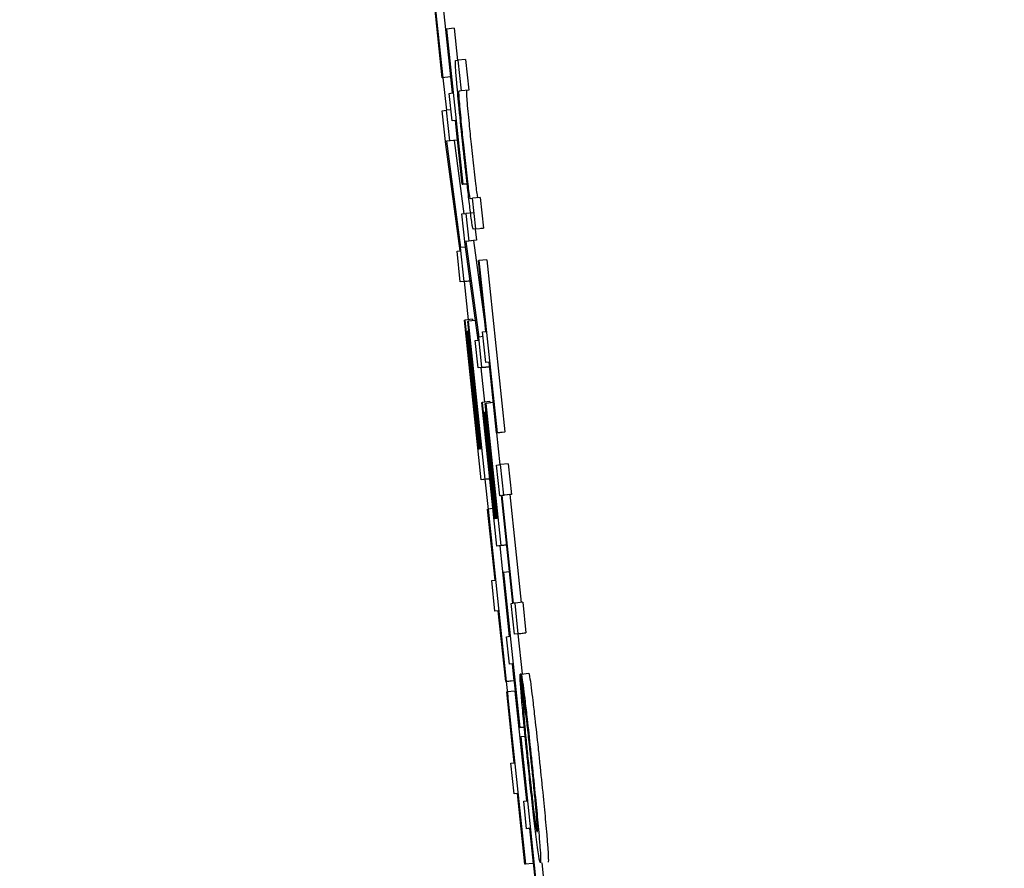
# Model space of a CAD drawing. Header units: inches. Extents: x 170 to 312, y 215 to 248.
# Tile 67 of 256: x 185.5895 to 185.6145, y 223.8584 to 223.88. Entities that reach past the tile are written whole.
import ezdxf

# ---------------------------------------------------------------- set-up
doc = ezdxf.new("R2010")
doc.units = ezdxf.units.IN
doc.header["$LTSCALE"] = 0.25
doc.header["$MEASUREMENT"] = 0
doc.layers.add('ANNOTATIONS', color=1, linetype='Continuous')
doc.layers.add('MOTOR LH', color=7, linetype='Continuous')
doc.styles.add('ARIAL', font='arial.ttf', dxfattribs={"height": 0.09375})
doc.dimstyles.new('STANDARD$0', dxfattribs={"dimtxt": 0.09375, "dimasz": 0.09375, "dimexe": 0.03125, "dimexo": 0.046875, "dimgap": 0.09, "dimtad": 0, "dimtih": 1, "dimtoh": 1, "dimdec": 4, "dimzin": 0, "dimdsep": 46, "dimtxsty": 'ARIAL', "dimcen": 0.09, "dimadec": 0, "dimazin": 0, "dimtfac": 1, "dimtdec": 4, "dimtofl": 0, "dimtmove": 0, "dimatfit": 1, "dimfxl": 1, "dimtolj": 1, "dimtzin": 0, "dimarcsym": 0})

# ---------------------------------------------------------------- blocks, each defined once
blk = doc.blocks.new('*D90')
at = {"layer": 'ANNOTATIONS', "color": 0, "lineweight": -2, "transparency": 16777216}
for p, q in [((185.2897054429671, 224.4367350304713), (187.135667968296, 224.4367350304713)), ((187.104417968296, 224.3429850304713), (187.104417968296, 222.643354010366)), ((187.104417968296, 220.5088628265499), (187.104417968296, 222.2084938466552)), ((186.3738929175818, 220.4151128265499), (187.135667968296, 220.4151128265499))]:
    blk.add_line(p, q, dxfattribs=at)
at = {"layer": 'ANNOTATIONS', "color": 0, "transparency": 16777216}
for points in [[(187.088792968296, 224.3429850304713), (187.120042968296, 224.3429850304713), (187.104417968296, 224.4367350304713)], [(187.088792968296, 220.5088628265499), (187.120042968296, 220.5088628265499), (187.104417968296, 220.4151128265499)]]:
    blk.add_solid(points, dxfattribs=at)
at = {"layer": 'defpoints', "color": 0, "transparency": 16777216}
for p in [(185.2428304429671, 224.4367350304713), (186.3270179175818, 220.4151128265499), (187.104417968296, 220.4151128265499)]:
    blk.add_point(p, dxfattribs=at)
at = {"layer": 'ANNOTATIONS', "color": 0, "transparency": 16777216, "insert": (187.1044179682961, 222.4259239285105), "char_height": 0.09375, "attachment_point": 5, "style": 'ARIAL'}
blk.add_mtext('\\A1;OPENING\\PHEIGHT', dxfattribs=at)
blk = doc.blocks.new('*D91')
at = {"layer": 'ANNOTATIONS', "color": 0, "lineweight": -2, "transparency": 16777216}
for p, q in [((185.2897054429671, 225.2727186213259), (187.7906566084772, 225.2727186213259)), ((187.7594066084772, 225.1789686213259), (187.7594066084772, 223.0613458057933)), ((187.7594066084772, 220.5088628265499), (187.7594066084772, 222.6264856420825)), ((187.2942370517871, 220.4151128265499), (187.7906566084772, 220.4151128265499))]:
    blk.add_line(p, q, dxfattribs=at)
at = {"layer": 'ANNOTATIONS', "color": 0, "transparency": 16777216}
for points in [[(187.7437816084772, 225.1789686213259), (187.7750316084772, 225.1789686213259), (187.7594066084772, 225.2727186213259)], [(187.7437816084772, 220.5088628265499), (187.7750316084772, 220.5088628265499), (187.7594066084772, 220.4151128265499)]]:
    blk.add_solid(points, dxfattribs=at)
at = {"layer": 'defpoints', "color": 0, "transparency": 16777216}
for p in [(185.2428304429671, 225.2727186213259), (187.2473620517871, 220.4151128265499), (187.7594066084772, 220.4151128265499)]:
    blk.add_point(p, dxfattribs=at)
at = {"layer": 'ANNOTATIONS', "color": 0, "transparency": 16777216, "insert": (187.7594066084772, 222.8439157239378), "char_height": 0.09375, "attachment_point": 5, "style": 'ARIAL'}
blk.add_mtext('\\A1;TOTAL\\PHEIGHT', dxfattribs=at)

msp = doc.modelspace()

# ---------------------------------------------------------------- linework, layer by layer
at = {"layer": 'MOTOR LH'}
for p, q in [((185.5997600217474, 223.8828590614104), (185.6002198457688, 223.8784863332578)), ((185.6002075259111, 223.8784849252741), (185.6000185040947, 223.8802824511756)), ((185.6002132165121, 223.8804316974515), (185.6004156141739, 223.8785069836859)), ((185.6005095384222, 223.8797403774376), (185.6003138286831, 223.8797197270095)), ((185.6005095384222, 223.8797403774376), (185.6005951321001, 223.8789265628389)), ((185.6003014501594, 223.8797183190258), (185.6003138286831, 223.8797197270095)), ((185.6004715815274, 223.8781005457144), (185.6003014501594, 223.8797183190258)), ((185.6003138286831, 223.8797197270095), (185.6007276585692, 223.8757844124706)), ((185.6005452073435, 223.8789199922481), (185.6006067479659, 223.8789279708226)), ((185.6008025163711, 223.8789486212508), (185.6006067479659, 223.8789279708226)), ((185.6006067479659, 223.8789279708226), (185.6006885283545, 223.8781502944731)), ((185.6008025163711, 223.8789486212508), (185.6008842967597, 223.8781709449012)), ((185.6004156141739, 223.8785069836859), (185.6002075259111, 223.8784849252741)), ((185.6004156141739, 223.8785069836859), (185.6004032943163, 223.8785055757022)), ((185.6002198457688, 223.8784863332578), (185.6002075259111, 223.8784849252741)), ((185.6002260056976, 223.8784868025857), (185.6003124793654, 223.8776607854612)), ((185.6003873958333, 223.8780897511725), (185.6004715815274, 223.8781005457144)), ((185.6004609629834, 223.8773899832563), (185.6003873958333, 223.8780897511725)), ((185.6006885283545, 223.8781502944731), (185.6006282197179, 223.8781423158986)), ((185.6008842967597, 223.8781709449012), (185.6006885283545, 223.8781502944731)), ((185.6008842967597, 223.8781709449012), (185.600823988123, 223.8781629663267)), ((185.6002102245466, 223.8776481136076), (185.6003067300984, 223.8776603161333)), ((185.6003006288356, 223.8767883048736), (185.6002102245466, 223.8776481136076)), ((185.600431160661, 223.8776734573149), (185.6003067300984, 223.8776603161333)), ((185.6003067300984, 223.8776603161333), (185.600388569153, 223.8768826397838)), ((185.6005452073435, 223.8774007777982), (185.6004609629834, 223.8773899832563)), ((185.6005453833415, 223.8773989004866), (185.6004609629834, 223.8773899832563)), ((185.600532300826, 223.8773974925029), (185.6005842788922, 223.8769032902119)), ((185.6007153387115, 223.8757830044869), (185.6005452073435, 223.8774007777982)), ((185.6006620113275, 223.8740924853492), (185.6003006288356, 223.8767883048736)), ((185.6005082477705, 223.8768934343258), (185.6003124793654, 223.8768727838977)), ((185.600388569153, 223.8768826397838), (185.6003124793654, 223.8768727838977)), ((185.6003124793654, 223.8768727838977), (185.6006730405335, 223.8741769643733)), ((185.6005842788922, 223.8769032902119), (185.600388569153, 223.8768826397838)), ((185.6005842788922, 223.8769032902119), (185.6005082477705, 223.8768934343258)), ((185.6005082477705, 223.8768934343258), (185.6007568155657, 223.8750348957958)), ((185.6007153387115, 223.8757830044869), (185.6008395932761, 223.8757961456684)), ((185.6007153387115, 223.8757830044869), (185.6007276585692, 223.8757844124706)), ((185.6008395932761, 223.8757961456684), (185.6007276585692, 223.8757844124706)), ((185.6009146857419, 223.8754183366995), (185.6009749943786, 223.875426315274)), ((185.6011707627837, 223.8754469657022), (185.6009749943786, 223.875426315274)), ((185.6010567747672, 223.8746481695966), (185.6009749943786, 223.875426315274)), ((185.6011707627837, 223.8754469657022), (185.6012525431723, 223.8746688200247)), ((185.6007092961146, 223.8750287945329), (185.6008058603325, 223.8750409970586)), ((185.6007906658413, 223.8742548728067), (185.6007092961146, 223.8750287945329)), ((185.6010015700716, 223.8750616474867), (185.6008058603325, 223.8750409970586)), ((185.6008058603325, 223.8750409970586), (185.6008794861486, 223.8743412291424)), ((185.6010567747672, 223.8746481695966), (185.6009952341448, 223.87464066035)), ((185.6010453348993, 223.874645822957), (185.6010751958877, 223.8743614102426)), ((185.6010567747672, 223.8746481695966), (185.6012525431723, 223.8746688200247)), ((185.6012525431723, 223.8746688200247), (185.6011910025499, 223.8746613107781)), ((185.6011235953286, 223.8718298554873), (185.6007906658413, 223.8742548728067)), ((185.6009991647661, 223.8743520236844), (185.6008033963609, 223.8743313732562)), ((185.6008794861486, 223.8743412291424), (185.6008033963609, 223.8743313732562)), ((185.6008033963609, 223.8743313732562), (185.6011355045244, 223.871905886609)), ((185.6010751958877, 223.8743614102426), (185.6008794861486, 223.8743412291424)), ((185.6010751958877, 223.8743614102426), (185.6009991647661, 223.8743520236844)), ((185.6009991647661, 223.8743520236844), (185.6013145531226, 223.8720490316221)), ((185.600585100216, 223.874083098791), (185.6006620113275, 223.8740924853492)), ((185.6006668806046, 223.8733049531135), (185.600585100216, 223.874083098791)), ((185.6007995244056, 223.8741905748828), (185.6006730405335, 223.8741769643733)), ((185.6007634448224, 223.8733176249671), (185.6006730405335, 223.8741769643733)), ((185.6011286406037, 223.8738465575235), (185.6011409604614, 223.8738484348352)), ((185.6013176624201, 223.87204950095), (185.6011286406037, 223.8738465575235)), ((185.6013366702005, 223.8738690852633), (185.6011409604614, 223.8738484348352)), ((185.6011409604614, 223.8738484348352), (185.6016007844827, 223.8694757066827)), ((185.6013366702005, 223.8738690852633), (185.6017964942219, 223.8694963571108)), ((185.6008626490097, 223.8733256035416), (185.6006668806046, 223.8733049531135)), ((185.6007634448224, 223.8733176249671), (185.6006668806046, 223.8733049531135)), ((185.6007634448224, 223.8733176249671), (185.6009171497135, 223.8733335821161)), ((185.6007673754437, 223.8733157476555), (185.6008690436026, 223.8723447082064)), ((185.6009172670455, 223.8733326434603), (185.6008626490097, 223.8733256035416)), ((185.6007690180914, 223.8723339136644), (185.600781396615, 223.8723353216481)), ((185.6011948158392, 223.8682850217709), (185.6007690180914, 223.8723339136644)), ((185.6009771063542, 223.8723559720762), (185.600781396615, 223.8723353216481)), ((185.600781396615, 223.8723353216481), (185.6011253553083, 223.8690641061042)), ((185.6008576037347, 223.872303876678), (185.6008699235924, 223.8723052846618)), ((185.6011972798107, 223.8690734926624), (185.6008576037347, 223.872303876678)), ((185.6010556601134, 223.8723249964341), (185.6008699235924, 223.8723052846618)), ((185.6008699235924, 223.8723052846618), (185.601291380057, 223.8682972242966)), ((185.6009771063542, 223.8723559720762), (185.6009812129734, 223.8723170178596)), ((185.6008424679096, 223.8720565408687), (185.6008547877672, 223.8720579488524)), ((185.6011566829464, 223.8690683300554), (185.6008424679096, 223.8720565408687)), ((185.6008830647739, 223.8720612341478), (185.6008547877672, 223.8720579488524)), ((185.6008547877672, 223.8720579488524), (185.6011690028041, 223.8690697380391)), ((185.6010987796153, 223.8720110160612), (185.6011178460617, 223.8718293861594)), ((185.6012334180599, 223.872038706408), (185.6013176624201, 223.87204950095)), ((185.6013151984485, 223.8712605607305), (185.6012334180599, 223.872038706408)), ((185.6010467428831, 223.8718199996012), (185.6011235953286, 223.8718298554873)), ((185.6011203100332, 223.871120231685), (185.6010467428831, 223.8718199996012)), ((185.6012460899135, 223.8719176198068), (185.6011355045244, 223.871905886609)), ((185.601216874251, 223.8711324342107), (185.6011355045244, 223.871905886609)), ((185.6013994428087, 223.8712713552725), (185.6013151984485, 223.8712605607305)), ((185.6013996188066, 223.8712694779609), (185.6013151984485, 223.8712605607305)), ((185.6015884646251, 223.8694742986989), (185.6013994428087, 223.8712713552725)), ((185.6013160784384, 223.8711408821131), (185.6011203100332, 223.871120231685)), ((185.601216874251, 223.8711324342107), (185.6011203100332, 223.871120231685)), ((185.6011916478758, 223.8711277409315), (185.6012835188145, 223.8702538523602)), ((185.601216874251, 223.8711324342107), (185.6014118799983, 223.8711530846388)), ((185.6014118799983, 223.8711530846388), (185.6013160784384, 223.8711408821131)), ((185.6012122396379, 223.8702458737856), (185.6012245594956, 223.8702477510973)), ((185.6015954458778, 223.8666020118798), (185.6012122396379, 223.8702458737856)), ((185.6014203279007, 223.8702679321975), (185.6012245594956, 223.8702477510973)), ((185.6012245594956, 223.8702477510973), (185.6015341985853, 223.8673036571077)), ((185.6015076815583, 223.8702421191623), (185.601312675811, 223.8702214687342)), ((185.6014203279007, 223.8702679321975), (185.601424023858, 223.870233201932)), ((185.6012826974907, 223.8699971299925), (185.6012950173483, 223.8699985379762)), ((185.6015655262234, 223.867307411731), (185.6012826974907, 223.8699971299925)), ((185.601323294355, 223.8700013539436), (185.6012950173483, 223.8699985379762)), ((185.6012950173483, 223.8699985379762), (185.6015778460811, 223.8673092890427)), ((185.6013003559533, 223.8702200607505), (185.601312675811, 223.8702214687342)), ((185.6016060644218, 223.867312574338), (185.6013003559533, 223.8702200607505)), ((185.601312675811, 223.8702214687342), (185.6016920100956, 223.8666142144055)), ((185.6017841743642, 223.8694944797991), (185.6015884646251, 223.8694742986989)), ((185.6016007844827, 223.8694757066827), (185.6017964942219, 223.8694963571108)), ((185.6017964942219, 223.8694963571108), (185.6017841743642, 223.8694944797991)), ((185.6016007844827, 223.8694757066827), (185.6015884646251, 223.8694742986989)), ((185.6015891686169, 223.8694742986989), (185.601674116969, 223.8686665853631)), ((185.6011253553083, 223.8690641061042), (185.6011566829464, 223.8690683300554)), ((185.6011690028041, 223.8690697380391), (185.6011972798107, 223.8690734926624)), ((185.6015891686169, 223.8686557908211), (185.6016856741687, 223.8686679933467)), ((185.6016709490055, 223.8678781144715), (185.6015891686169, 223.8686557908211)), ((185.6018814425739, 223.8686886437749), (185.6016856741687, 223.8686679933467)), ((185.6017675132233, 223.8678903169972), (185.6016856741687, 223.8686679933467)), ((185.6018814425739, 223.8686886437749), (185.6019632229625, 223.8679109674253)), ((185.6013905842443, 223.868305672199), (185.6011948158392, 223.8682850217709)), ((185.601291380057, 223.8682972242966), (185.6011948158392, 223.8682850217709)), ((185.601291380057, 223.8682972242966), (185.6014158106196, 223.8683103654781)), ((185.6012930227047, 223.8682953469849), (185.6013729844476, 223.8675312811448)), ((185.6014159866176, 223.8683089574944), (185.6013905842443, 223.868305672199)), ((185.6017156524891, 223.8678837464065), (185.6016709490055, 223.8678781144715)), ((185.6017157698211, 223.8678828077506), (185.6016709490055, 223.8678781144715)), ((185.6020032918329, 223.8651485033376), (185.6017156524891, 223.8678837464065)), ((185.6019236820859, 223.8679058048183), (185.6017279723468, 223.8678851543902)), ((185.6017279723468, 223.8678851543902), (185.6017675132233, 223.8678903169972)), ((185.6020156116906, 223.8651499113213), (185.6017279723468, 223.8678851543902)), ((185.6019632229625, 223.8679109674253), (185.6017675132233, 223.8678903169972)), ((185.6019632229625, 223.8679109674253), (185.6019236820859, 223.8679058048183)), ((185.6019236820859, 223.8679058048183), (185.6022112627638, 223.8651715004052)), ((185.6013589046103, 223.8675364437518), (185.601371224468, 223.8675383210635)), ((185.6015479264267, 223.8657393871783), (185.6013589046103, 223.8675364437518)), ((185.6014956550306, 223.867551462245), (185.601371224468, 223.8675383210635)), ((185.601371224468, 223.8675383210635), (185.6018310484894, 223.863165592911)), ((185.6015341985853, 223.8673036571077), (185.6015655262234, 223.867307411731)), ((185.6015778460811, 223.8673092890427), (185.6016060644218, 223.867312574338)), ((185.6017912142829, 223.8666226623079), (185.6015954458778, 223.8666020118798)), ((185.6016920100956, 223.8666142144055), (185.6015954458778, 223.8666020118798)), ((185.6016667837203, 223.8666095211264), (185.6019086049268, 223.8643102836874)), ((185.6016920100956, 223.8666142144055), (185.6018474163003, 223.8666306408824)), ((185.6018475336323, 223.8666297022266), (185.6017912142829, 223.8666226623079)), ((185.6017515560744, 223.8659294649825), (185.6017638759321, 223.8659308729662)), ((185.6019216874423, 223.8643116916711), (185.6017515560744, 223.8659294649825)), ((185.6019192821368, 223.8659472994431), (185.6017638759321, 223.8659308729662)), ((185.6017638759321, 223.8659308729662), (185.6021777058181, 223.8619955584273)), ((185.6014636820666, 223.8657285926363), (185.6015479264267, 223.8657393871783)), ((185.6015454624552, 223.8649504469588), (185.6014636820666, 223.8657285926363)), ((185.6019585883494, 223.8651428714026), (185.6020032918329, 223.8651485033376)), ((185.602040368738, 223.8643651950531), (185.6019585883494, 223.8651428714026)), ((185.6020551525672, 223.8651550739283), (185.6020156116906, 223.8651499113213)), ((185.6022508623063, 223.8651757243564), (185.6020551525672, 223.8651550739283)), ((185.6021369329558, 223.8643773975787), (185.6020551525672, 223.8651550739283)), ((185.6022508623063, 223.8651757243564), (185.6023326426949, 223.8643980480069)), ((185.6016297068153, 223.8649612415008), (185.6015454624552, 223.8649504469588)), ((185.6016298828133, 223.8649593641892), (185.6015454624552, 223.8649504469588)), ((185.6018187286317, 223.8631641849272), (185.6016297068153, 223.8649612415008)), ((185.6018374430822, 223.8643008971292), (185.6019216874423, 223.8643116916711)), ((185.6019110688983, 223.863601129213), (185.6018374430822, 223.8643008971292)), ((185.6022361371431, 223.8643858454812), (185.602040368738, 223.8643651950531)), ((185.6021369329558, 223.8643773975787), (185.602040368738, 223.8643651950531)), ((185.6021254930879, 223.8643741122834), (185.6022326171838, 223.8633556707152)), ((185.6021369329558, 223.8643773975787), (185.6023326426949, 223.8643980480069)), ((185.6023326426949, 223.8643980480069), (185.6022361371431, 223.8643858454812)), ((185.6019952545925, 223.8636119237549), (185.6019110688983, 223.863601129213)), ((185.6019954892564, 223.8636100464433), (185.6019110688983, 223.863601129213)), ((185.6019823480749, 223.8636086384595), (185.6020268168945, 223.8631862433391)), ((185.6021653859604, 223.8619941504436), (185.6019952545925, 223.8636119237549)), ((185.6022137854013, 223.8633533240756), (185.602183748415, 223.8633500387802)), ((185.602183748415, 223.8633500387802), (185.6022655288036, 223.8625723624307)), ((185.6022137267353, 223.8633537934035), (185.6024094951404, 223.8633744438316)), ((185.6022955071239, 223.862576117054), (185.6022137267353, 223.8633537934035)), ((185.6020144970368, 223.8631843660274), (185.6018187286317, 223.8631641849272)), ((185.6018310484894, 223.863165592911), (185.6018187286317, 223.8631641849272)), ((185.6018301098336, 223.8631651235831), (185.601870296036, 223.8627807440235)), ((185.6018310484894, 223.863165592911), (185.6020268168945, 223.8631862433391)), ((185.6020268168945, 223.8631862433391), (185.6020144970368, 223.8631843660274)), ((185.6018465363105, 223.862899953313), (185.6018588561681, 223.8629013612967)), ((185.6020355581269, 223.8611024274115), (185.6018465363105, 223.862899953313)), ((185.6020545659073, 223.8629220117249), (185.6018588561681, 223.8629013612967)), ((185.6018588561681, 223.8629013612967), (185.6023186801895, 223.8585286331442)), ((185.6020545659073, 223.8629220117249), (185.6023474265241, 223.8601370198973)), ((185.602289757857, 223.8620072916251), (185.6021653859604, 223.8619941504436)), ((185.6021777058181, 223.8619955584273), (185.6021653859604, 223.8619941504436)), ((185.6021777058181, 223.8619955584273), (185.602289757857, 223.8620072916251)), ((185.6021903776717, 223.8617562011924), (185.6022027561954, 223.861758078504)), ((185.6023605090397, 223.8601388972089), (185.6021903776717, 223.8617562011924)), ((185.6023130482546, 223.8617693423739), (185.6022027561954, 223.861758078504)), ((185.6022027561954, 223.861758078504), (185.6026165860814, 223.8578227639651)), ((185.6019513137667, 223.8610916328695), (185.6020355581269, 223.8611024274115)), ((185.6020330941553, 223.86031395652), (185.6019513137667, 223.8610916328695)), ((185.6021173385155, 223.8603247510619), (185.6020330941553, 223.86031395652)), ((185.6021175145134, 223.8603228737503), (185.6020330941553, 223.86031395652)), ((185.6023063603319, 223.8585272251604), (185.6021173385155, 223.8603247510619)), ((185.6022763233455, 223.860128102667), (185.6023605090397, 223.8601388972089)), ((185.6023498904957, 223.8594278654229), (185.6022763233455, 223.860128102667)), ((185.6024341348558, 223.8594386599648), (185.6023498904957, 223.8594278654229)), ((185.6024343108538, 223.8594367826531), (185.6023498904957, 223.8594278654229)), ((185.6024212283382, 223.8594353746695), (185.6025143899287, 223.8585492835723)), ((185.6026042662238, 223.8578208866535), (185.6024341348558, 223.8594386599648)), ((185.6025143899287, 223.8585492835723), (185.6023063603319, 223.8585272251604)), ((185.6023186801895, 223.8585286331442), (185.6023063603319, 223.8585272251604)), ((185.6025143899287, 223.8585492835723), (185.602502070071, 223.8585478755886)), ((185.6027363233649, 223.8585661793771), (185.6027798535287, 223.8581517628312))]:
    msp.add_line(p, q, dxfattribs=at)
for points, knots in [([(185.6005791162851, 223.8783314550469), (185.6005682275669, 223.8784595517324), (185.6005464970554, 223.8787151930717), (185.6005380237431, 223.8788916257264), (185.6005428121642, 223.8789105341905), (185.6005452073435, 223.8789199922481)], [0, 0, 0, 0, 0.3342036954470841, 0.6669671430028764, 0.9999999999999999, 0.9999999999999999, 0.9999999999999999, 0.9999999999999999]), ([(185.6007331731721, 223.8767756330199), (185.6006997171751, 223.87709686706), (185.6006401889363, 223.8776684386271), (185.6005977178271, 223.8781295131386), (185.6005791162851, 223.8783314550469)], [0, 0, 0, 0, 0.5620189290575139, 1, 1, 1, 1]), ([(185.6006282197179, 223.8781423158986), (185.6006255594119, 223.8781298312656), (185.6006213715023, 223.8781101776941), (185.6006351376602, 223.8779048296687), (185.6006589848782, 223.8776339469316), (185.6006966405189, 223.8772463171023), (185.6007268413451, 223.8769564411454), (185.6007451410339, 223.876780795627)], [0, 0, 0, 0, 0.2892752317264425, 0.4553831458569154, 0.6228039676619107, 0.7714443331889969, 1, 1, 1, 1]), ([(185.600823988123, 223.8781629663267), (185.6008213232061, 223.8781504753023), (185.6008171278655, 223.8781308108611), (185.6008309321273, 223.8779255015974), (185.6008546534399, 223.8776545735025), (185.6008924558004, 223.8772669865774), (185.6009225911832, 223.876977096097), (185.600940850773, 223.8768014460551)], [0, 0, 0, 0, 0.2892645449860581, 0.4553850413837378, 0.6227965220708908, 0.7714453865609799, 1, 1, 1, 1]), ([(185.6008480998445, 223.8757196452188), (185.6008363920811, 223.8758242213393), (185.6008117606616, 223.8760442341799), (185.6007730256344, 223.8763996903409), (185.6007465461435, 223.8766494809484), (185.6007331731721, 223.8767756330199)], [0, 0, 0, 0, 0.3095833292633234, 0.6513179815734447, 1, 1, 1, 1]), ([(185.6007451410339, 223.876780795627), (185.6007677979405, 223.8765677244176), (185.6008031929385, 223.8762348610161), (185.6008490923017, 223.8758364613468), (185.6008808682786, 223.8755864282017), (185.6009038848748, 223.8754382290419), (185.600910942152, 223.8754252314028), (185.6009146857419, 223.8754183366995)], [0, 0, 0, 0, 0.2749757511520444, 0.4295717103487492, 0.5844966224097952, 0.7795928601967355, 1, 1, 1, 1]), ([(185.600940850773, 223.8768014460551), (185.6009635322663, 223.876588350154), (185.600998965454, 223.8762554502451), (185.6010448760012, 223.8758571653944), (185.6010766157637, 223.8756064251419), (185.6010996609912, 223.8754590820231), (185.601106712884, 223.8754459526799), (185.6011104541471, 223.8754389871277)], [0, 0, 0, 0, 0.2749622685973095, 0.4295479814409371, 0.5845829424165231, 0.7796074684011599, 1, 1, 1, 1]), ([(185.6009438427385, 223.8749236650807), (185.6009351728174, 223.8749903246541), (185.6009122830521, 223.8751663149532), (185.6008777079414, 223.8754584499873), (185.6008532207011, 223.8756744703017), (185.6008480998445, 223.8757196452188)], [0, 0, 0, 0, 0.3253281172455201, 0.8589102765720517, 1, 1, 1, 1]), ([(185.6009952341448, 223.87464066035), (185.6009915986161, 223.8746465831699), (185.6009853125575, 223.8746568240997), (185.600968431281, 223.8747464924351), (185.6009521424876, 223.8748638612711), (185.6009438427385, 223.8749236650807)], [0, 0, 0, 0, 0.4021748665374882, 0.6953857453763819, 0.9999999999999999, 0.9999999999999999, 0.9999999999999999, 0.9999999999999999]), ([(185.6022079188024, 223.8629154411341), (185.6022022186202, 223.8629910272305), (185.6021910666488, 223.8631389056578), (185.6021842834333, 223.8632738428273), (185.6021839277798, 223.863324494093), (185.6021837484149, 223.8633500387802)], [0, 0, 0, 0, 0.3413508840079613, 0.6678269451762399, 1, 1, 1, 1]), ([(185.6022137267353, 223.8633537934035), (185.6022188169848, 223.8633311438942), (185.6022308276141, 223.86327770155), (185.6022646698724, 223.8630360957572), (185.6022968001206, 223.8627726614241), (185.6023105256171, 223.8626601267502)], [0, 0, 0, 0, 0.2964348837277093, 0.6994489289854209, 1, 1, 1, 1]), ([(185.6024094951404, 223.8633744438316), (185.6024145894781, 223.8633515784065), (185.6024266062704, 223.8632976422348), (185.6024603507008, 223.863056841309), (185.6024925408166, 223.8627933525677), (185.6025062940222, 223.8626807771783)], [0, 0, 0, 0, 0.2965156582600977, 0.6994367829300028, 1, 1, 1, 1]), ([(185.6022768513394, 223.8621401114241), (185.6022675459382, 223.8622386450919), (185.6022487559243, 223.8624376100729), (185.6022256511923, 223.8626991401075), (185.6022138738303, 223.8628428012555), (185.6022079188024, 223.8629154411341)], [0, 0, 0, 0, 0.3266109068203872, 0.6595119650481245, 1, 1, 1, 1]), ([(185.6022655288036, 223.8625723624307), (185.6022668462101, 223.8625324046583), (185.6022697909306, 223.86244308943), (185.6022844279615, 223.8622375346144), (185.6023011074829, 223.8620493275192), (185.6023045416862, 223.8620105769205)], [0, 0, 0, 0, 0.3913113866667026, 0.87467503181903, 1, 1, 1, 1]), ([(185.6023670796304, 223.8620410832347), (185.6023575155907, 223.8621209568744), (185.6023340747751, 223.8623167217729), (185.6023104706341, 223.8624881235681), (185.6022995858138, 223.8625521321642), (185.6022955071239, 223.862576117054)], [0, 0, 0, 0, 0.3011659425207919, 0.738137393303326, 1, 1, 1, 1]), ([(185.6023105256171, 223.8626601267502), (185.6023277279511, 223.8625140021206), (185.6023699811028, 223.8621550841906), (185.6024315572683, 223.861593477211), (185.6024719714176, 223.8612111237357), (185.6024849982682, 223.8610878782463)], [0, 0, 0, 0, 0.3175699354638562, 0.780029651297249, 0.9999999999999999, 0.9999999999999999, 0.9999999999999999, 0.9999999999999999]), ([(185.6025062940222, 223.8626807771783), (185.6025234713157, 223.862534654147), (185.6025656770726, 223.8621756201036), (185.6026273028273, 223.8616139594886), (185.602667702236, 223.8612316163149), (185.6026807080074, 223.8611085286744)], [0, 0, 0, 0, 0.3175769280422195, 0.7803077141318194, 1, 1, 1, 1]), ([(185.6023874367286, 223.8610451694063), (185.6023735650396, 223.8611779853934), (185.6023470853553, 223.8614315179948), (185.6023093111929, 223.8618044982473), (185.6022877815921, 223.8620270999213), (185.6022768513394, 223.8621401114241)], [0, 0, 0, 0, 0.351348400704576, 0.670689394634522, 1, 1, 1, 1]), ([(185.6023045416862, 223.8620105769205), (185.6023128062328, 223.8619203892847), (185.6023326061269, 223.8617043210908), (185.602367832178, 223.8613529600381), (185.6023931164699, 223.8611106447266), (185.6024021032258, 223.8610245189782)], [0, 0, 0, 0, 0.3159146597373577, 0.7568566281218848, 1, 1, 1, 1]), ([(185.6024734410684, 223.8610789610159), (185.6024607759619, 223.8611982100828), (185.6024294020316, 223.8614936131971), (185.6023927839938, 223.8618223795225), (185.6023713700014, 223.8620045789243), (185.6023670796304, 223.8620410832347)], [0, 0, 0, 0, 0.3512087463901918, 0.8700123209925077, 1, 1, 1, 1]), ([(185.602592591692, 223.8592222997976), (185.6025711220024, 223.859398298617), (185.6025281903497, 223.8597502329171), (185.6024546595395, 223.8604110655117), (185.60240834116, 223.860847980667), (185.6023874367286, 223.8610451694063)], [0, 0, 0, 0, 0.3543709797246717, 0.7086144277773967, 1, 1, 1, 1]), ([(185.6024021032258, 223.8610245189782), (185.6024221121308, 223.8608366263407), (185.6024589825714, 223.8604903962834), (185.6025083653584, 223.8600596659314), (185.6025321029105, 223.8598702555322), (185.6025427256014, 223.8597854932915)], [0, 0, 0, 0, 0.3959976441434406, 0.7297054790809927, 1, 1, 1, 1]), ([(185.6025969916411, 223.8598047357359), (185.6025867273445, 223.8599233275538), (185.6025661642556, 223.8601609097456), (185.6025206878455, 223.8606250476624), (185.6024881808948, 223.8609373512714), (185.6024734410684, 223.8610789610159)], [0, 0, 0, 0, 0.3526389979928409, 0.7064631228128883, 1, 1, 1, 1]), ([(185.6024849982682, 223.8610878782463), (185.6025151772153, 223.8607970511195), (185.6025710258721, 223.8602588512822), (185.6026308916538, 223.8596335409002), (185.6026548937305, 223.8593564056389), (185.6026639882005, 223.8592513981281)], [0, 0, 0, 0, 0.4220323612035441, 0.7810060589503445, 1, 1, 1, 1]), ([(185.6026807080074, 223.8611085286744), (185.6027109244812, 223.8608177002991), (185.6027668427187, 223.8602794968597), (185.6028265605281, 223.8596542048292), (185.6028506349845, 223.8593770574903), (185.6028597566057, 223.8592720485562)], [0, 0, 0, 0, 0.4220355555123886, 0.7810138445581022, 1, 1, 1, 1]), ([(185.6025427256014, 223.8597854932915), (185.6025534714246, 223.8597044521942), (185.6025830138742, 223.8594816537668), (185.6026061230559, 223.8593565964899), (185.6026145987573, 223.85934452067), (185.6026177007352, 223.8593401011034)], [0, 0, 0, 0, 0.2660332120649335, 0.7313793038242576, 1, 1, 1, 1]), ([(185.6026177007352, 223.8593401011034), (185.6026201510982, 223.8593469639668), (185.6026265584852, 223.8593649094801), (185.6026192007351, 223.8595289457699), (185.6026013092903, 223.8597511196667), (185.6025969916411, 223.8598047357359)], [0, 0, 0, 0, 0.3196376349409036, 0.8358116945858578, 1, 1, 1, 1]), ([(185.6026639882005, 223.8592513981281), (185.6026741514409, 223.8591262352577), (185.6027001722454, 223.8588057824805), (185.6027089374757, 223.8585942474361), (185.6027014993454, 223.8585713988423), (185.602698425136, 223.8585619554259)], [0, 0, 0, 0, 0.2732653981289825, 0.6996376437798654, 1, 1, 1, 1]), ([(185.6028597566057, 223.8592720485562), (185.6028699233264, 223.8591468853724), (185.6028959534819, 223.8588264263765), (185.6029046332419, 223.8586149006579), (185.602897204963, 223.8585920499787), (185.6028941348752, 223.858582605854)], [0, 0, 0, 0, 0.2732621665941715, 0.6996411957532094, 1, 1, 1, 1]), ([(185.602698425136, 223.8585619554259), (185.6026888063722, 223.8585829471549), (185.6026715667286, 223.8586205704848), (185.6026168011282, 223.859037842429), (185.602592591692, 223.8592222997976)], [0, 0, 0, 0, 0.5579444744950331, 1, 1, 1, 1])]:
    msp.add_open_spline(points, degree=3, knots=knots, dxfattribs=at)

# ---------------------------------------------------------------- dimensions: what is measured, and where the dimension line sits
at = {"layer": 'ANNOTATIONS'}
for base, p1, p2, text, picture, middle in [((187.7594066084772, 220.4151128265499), (185.2428304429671, 225.2727186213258), (187.247362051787, 220.4151128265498), 'TOTAL\\PHEIGHT', '*D91', (187.7594066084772, 222.8439157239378)), ((187.104417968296, 220.4151128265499), (185.2428304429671, 224.4367350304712), (186.3270179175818, 220.4151128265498), 'OPENING\\PHEIGHT', '*D90', (187.1044179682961, 222.4259239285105))]:
    dim = msp.add_linear_dim(base=base, p1=p1, p2=p2, angle=90, text=text, dimstyle='STANDARD$0', dxfattribs=at)
    dim.commit()
    dim.dimension.update_dxf_attribs({"geometry": picture, "text_midpoint": middle})

doc.saveas('drawing.dxf')
